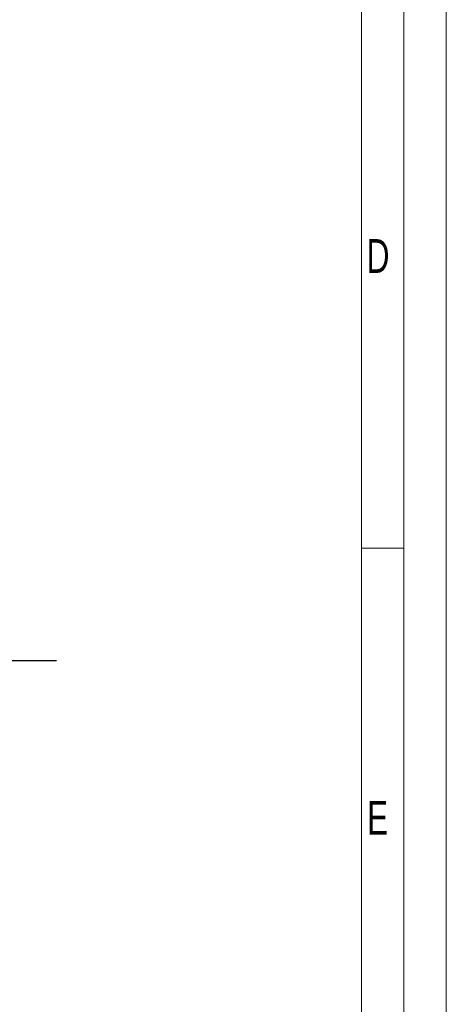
# Model space of a CAD drawing. Header units: millimetres. Extents: x 36 to 589, y 6 to 414.
# Tile 18 of 23: x 538 to 589, y 90 to 206. Entities that reach past the tile are written whole.
import ezdxf

# ---------------------------------------------------------------- set-up
doc = ezdxf.new("R2010")
doc.units = ezdxf.units.MM
doc.styles.add('SLDTEXTSTYLE0', font='TXT', dxfattribs={"width": 0.7})
doc.styles.add('SLDTEXTSTYLE1', font='TXT', dxfattribs={"width": 0.75})
doc.dimstyles.new('SLDDIMSTYLE1', dxfattribs={"dimtxt": 1.3, "dimasz": 1.3, "dimexe": 0, "dimexo": 0.0625, "dimgap": 0.325, "dimtad": 0, "dimtih": 1, "dimtoh": 1, "dimdec": 0, "dimrnd": 1e-09, "dimzin": 0, "dimdsep": 46, "dimtxsty": 'Standard', "dimblk1": 'DOT', "dimblk2": 'DOT', "dimsah": 1, "dimcen": 0.09, "dimadec": 0, "dimazin": 0, "dimtfac": 1, "dimtdec": 0, "dimtofl": 0, "dimtmove": 0, "dimatfit": 3, "dimldrblk": 'DOT', "dimfxl": 0, "dimtolj": 1, "dimtzin": 0, "dimarcsym": 0})

# ---------------------------------------------------------------- blocks, each defined once
blk = doc.blocks.new('_DOT')
at = {"color": 0, "linetype": 'ByBlock', "lineweight": -2}
blk.add_line((-0.5, 0), (-1, 0), dxfattribs=at)
at = {"color": 0, "linetype": 'ByBlock', "const_width": 0.5}
blk.add_lwpolyline([(-0.25, 0, 1), (0.25, 0, 1)], format="xyb", close=True, dxfattribs=at)

msp = doc.modelspace()

# ---------------------------------------------------------------- linework, layer by layer
at = {"color": 7, "linetype": 'Continuous', "lineweight": 15}
msp.add_line((588.5, 414.5), (588.5, 5.5), dxfattribs=at)
at = {"color": 1, "linetype": 'Continuous', "lineweight": 0}
for p, q in [((583.5, 409.5), (583.5, 10.5)), ((578.5, 404.50001), (578.5, 10.50001)), ((583.48311, 143.5), (578.5, 143.5))]:
    msp.add_line(p, q, dxfattribs=at)

# ---------------------------------------------------------------- texts
at = {"color": 1, "linetype": 'Continuous', "lineweight": 0, "char_height": 4, "attachment_point": 1, "style": 'SLDTEXTSTYLE0'}
for s, insert in [('D', (579.08936, 179.99886)), ('E', (579.13277, 113.62224))]:
    msp.add_mtext(s, dxfattribs=dict(at, insert=insert))
at = {"color": 7, "linetype": 'Continuous', "lineweight": 0, "insert": (520.32902, 136.66693), "char_height": 5, "attachment_point": 1, "style": 'SLDTEXTSTYLE1'}
msp.add_mtext('141575', dxfattribs=at)

# ---------------------------------------------------------------- leaders
at = {"color": 7, "linetype": 'Continuous', "lineweight": 0}
msp.add_leader([(492.48759, 141.81291), (519.82828, 130.21975), (542.49243, 130.21975)], dimstyle='SLDDIMSTYLE1', dxfattribs=at)

doc.saveas('drawing.dxf')
